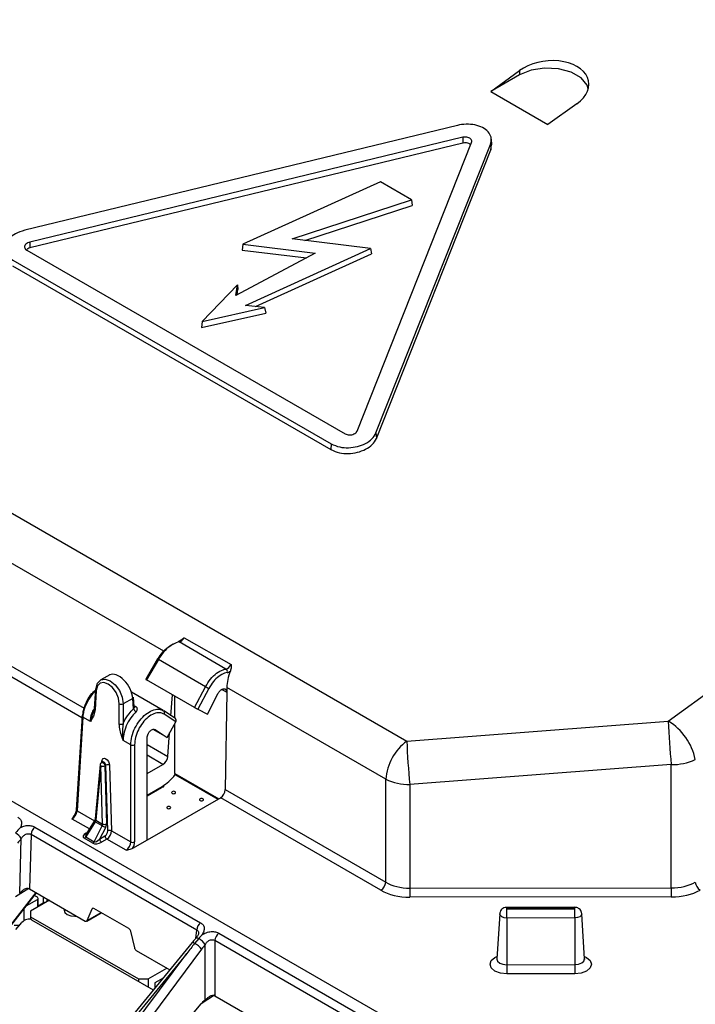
# Model space of a CAD drawing. Header units: millimetres. Extents: x 16 to 503, y 3 to 290.
# Tile 125 of 169: x 97.06 to 100.87, y 160.51 to 166.07. Entities that reach past the tile are written whole.
import ezdxf

# ---------------------------------------------------------------- set-up
doc = ezdxf.new("R2010")
doc.units = ezdxf.units.MM

msp = doc.modelspace()

# ---------------------------------------------------------------- linework, layer by layer
at = {"color": 7, "linetype": 'Continuous', "lineweight": 25}
for p, q in [((91.7107, 166.3442), (99.2446, 161.995)), ((99.7188, 165.6659), (99.8809, 165.7839)), ((99.8809, 165.7839), (99.8819, 165.76)), ((99.8819, 165.76), (99.7188, 165.6659)), ((99.7188, 165.6659), (100.0406, 165.4801)), ((100.2048, 165.5969), (100.0406, 165.4801)), ((99.5311, 165.4743), (97.0854, 164.8817)), ((99.5602, 165.4069), (97.1145, 164.8142)), ((99.5602, 165.4069), (99.5607, 165.3742)), ((99.724, 165.3641), (99.7219, 165.3956)), ((99.5607, 165.3742), (97.115, 164.7816)), ((98.963, 163.7471), (99.6098, 165.3782)), ((99.0702, 163.7359), (99.717, 165.367)), ((99.0722, 163.7042), (99.719, 165.3354)), ((99.717, 165.367), (99.719, 165.3354)), ((99.719, 165.3354), (99.7229, 165.3644)), ((90.7967, 165.2441), (100.7299, 159.5097)), ((100.7218, 162.1073), (104.9259, 165.1656)), ((99.095, 165.1552), (98.3184, 164.8022)), ((99.2709, 165.0536), (99.095, 165.1552)), ((98.5959, 164.8332), (99.2709, 165.0536)), ((99.2709, 165.0536), (99.2745, 165.022)), ((98.6691, 164.8243), (99.2745, 165.022)), ((99.0391, 164.7792), (98.5959, 164.8332)), ((97.1145, 164.8142), (97.115, 164.7816)), ((98.3184, 164.8022), (98.3134, 164.77)), ((98.3184, 164.8022), (98.7272, 164.7524)), ((98.333, 164.4573), (99.0391, 164.7792)), ((99.0391, 164.7792), (99.0441, 164.7485)), ((97.0967, 164.7693), (98.8955, 163.7308)), ((98.7272, 164.7524), (98.2776, 164.5138)), ((98.3134, 164.77), (98.677, 164.7257)), ((98.39, 164.4504), (99.0441, 164.7485)), ((97.0171, 164.6806), (98.816, 163.6422)), ((97.0186, 164.7131), (98.8174, 163.6746)), ((98.2873, 164.5725), (98.0882, 164.3662)), ((98.2776, 164.5138), (98.2873, 164.5725)), ((98.2873, 164.5725), (98.2902, 164.5465)), ((98.2855, 164.5179), (98.2902, 164.5465)), ((98.0882, 164.3662), (98.4406, 164.4442)), ((98.4406, 164.4442), (98.333, 164.4573)), ((98.4406, 164.4442), (98.4485, 164.4132)), ((98.0836, 164.3325), (98.4485, 164.4132)), ((98.0882, 164.3662), (98.0836, 164.3325)), ((97.8715, 162.5024), (95.0704, 164.1194)), ((99.0702, 163.7359), (99.0722, 163.7042)), ((98.8174, 163.6746), (98.816, 163.6422)), ((97.4087, 162.1269), (95.0357, 163.4967)), ((95.062, 163.5427), (97.421, 162.1809)), ((98.2226, 162.402), (97.9581, 162.5547)), ((97.9873, 162.5791), (98.2512, 162.4268)), ((97.8354, 162.4593), (97.769, 162.3445)), ((97.8408, 162.4555), (97.7745, 162.341)), ((98.107, 162.3018), (97.8408, 162.4555)), ((97.5656, 162.3684), (97.5148, 162.3411)), ((98.0456, 162.1846), (97.7745, 162.341)), ((97.4853, 162.2876), (97.4787, 162.1783)), ((97.4898, 162.2808), (97.4832, 162.1715)), ((97.8678, 162.167), (97.6889, 162.2703)), ((98.0456, 162.1846), (98.107, 162.3018)), ((98.1259, 162.292), (98.0642, 162.1744)), ((98.1999, 162.2869), (98.2269, 162.2713)), ((98.2269, 162.2713), (98.219, 161.7202)), ((98.2273, 162.297), (98.2269, 162.2713)), ((99.1253, 161.7785), (98.2273, 162.297)), ((97.6963, 162.2351), (97.6416, 162.2057)), ((97.7007, 162.1774), (97.6963, 162.2351)), ((97.7049, 162.1879), (97.7008, 162.2421)), ((97.9117, 162.1383), (97.9206, 162.2567)), ((97.9343, 162.1234), (97.9343, 162.2488)), ((98.1178, 162.1475), (98.1793, 162.2648)), ((97.6198, 162.0926), (97.6198, 162.2057)), ((97.6416, 162.2057), (97.6416, 162.0926)), ((97.7044, 162.1946), (97.7124, 162.1899)), ((97.8705, 162.1653), (97.871, 162.165)), ((97.9373, 162.1215), (97.871, 162.165)), ((98.0642, 162.1744), (98.1178, 162.1475)), ((97.4093, 162.1371), (97.3772, 161.6064)), ((97.4138, 162.1304), (97.3817, 161.5996)), ((97.4567, 162.1056), (97.4138, 162.1304)), ((97.4671, 162.1543), (97.4702, 162.1525)), ((97.9399, 162.1026), (97.8735, 162.1463)), ((97.8897, 162.0158), (97.9399, 162.1026)), ((99.2446, 161.995), (100.7218, 162.1073)), ((97.8897, 162.0158), (97.8117, 162.0609)), ((97.8234, 162.0594), (97.8897, 162.0158)), ((97.9343, 161.8107), (97.9343, 162.093)), ((97.6845, 161.9741), (97.6416, 161.9988)), ((97.777, 161.4343), (97.777, 162.0115)), ((97.8944, 161.9076), (97.9044, 162.0413)), ((97.6845, 161.4248), (97.6845, 161.9741)), ((97.7062, 161.9741), (97.7062, 161.4248)), ((97.777, 161.9754), (97.8944, 161.9076)), ((97.5255, 161.8768), (97.5201, 161.8739)), ((97.5212, 161.8745), (97.522, 161.8834)), ((97.8663, 161.8627), (97.777, 161.9142)), ((97.5121, 161.8618), (97.4837, 161.5551)), ((97.5165, 161.8545), (97.4882, 161.5479)), ((97.526, 161.526), (97.5165, 161.8545)), ((97.5437, 161.8579), (97.5383, 161.855)), ((97.5383, 161.855), (97.5477, 161.5265)), ((97.5544, 161.4869), (97.5437, 161.8579)), ((97.5655, 161.8584), (97.5762, 161.4873)), ((97.777, 161.8111), (97.8663, 161.8627)), ((100.7387, 161.8619), (99.2614, 161.7496)), ((100.7387, 161.1649), (100.7387, 161.8619)), ((97.9343, 161.8107), (98.1817, 161.6679)), ((97.9362, 161.805), (97.9371, 161.8045)), ((97.937, 161.8043), (98.1775, 161.6655)), ((99.1253, 161.197), (99.1253, 161.7785)), ((97.777, 161.6894), (97.8625, 161.7388)), ((97.777, 161.6847), (97.8593, 161.7322)), ((98.219, 161.7202), (99.1253, 161.197)), ((99.2614, 161.7496), (99.2614, 161.1638)), ((98.1927, 161.6743), (97.777, 161.4343)), ((99.0982, 161.1515), (98.1927, 161.6743)), ((97.3817, 161.5996), (97.4794, 161.5432)), ((97.4508, 161.498), (97.3532, 161.5543)), ((97.4882, 161.5479), (97.526, 161.526)), ((97.1429, 161.5087), (98.0789, 160.9684)), ((97.4839, 161.5382), (97.4301, 161.4534)), ((97.4786, 161.542), (97.4311, 161.4671)), ((97.4773, 161.4261), (97.5238, 161.5151)), ((97.5238, 161.5151), (97.4839, 161.5382)), ((97.5424, 161.5053), (97.5087, 161.4409)), ((97.5762, 161.4873), (97.6845, 161.4248)), ((97.0573, 161.1351), (97.0663, 161.4435)), ((97.1214, 161.4672), (97.1124, 161.1598)), ((98.0574, 160.9269), (97.1214, 161.4672)), ((97.4696, 161.418), (97.4224, 161.4452)), ((97.4301, 161.4534), (97.4773, 161.4261)), ((97.4311, 161.4741), (97.4382, 161.4782)), ((97.5087, 161.4409), (97.5392, 161.4586)), ((97.5501, 161.4407), (97.5196, 161.423)), ((97.6586, 161.3781), (97.5501, 161.4407)), ((97.777, 161.4343), (97.6953, 161.3871)), ((97.1081, 161.1616), (97.0331, 161.1152)), ((97.1124, 161.1598), (97.4278, 160.9777)), ((99.2614, 161.1638), (100.7387, 161.1649)), ((96.9915, 160.9356), (97.1495, 161.1384)), ((96.9935, 160.9344), (97.1516, 161.1372)), ((97.0938, 161.063), (97.1571, 161.0995)), ((97.1571, 161.1121), (97.1398, 161.1221)), ((97.1571, 161.0995), (97.1571, 161.0556)), ((97.1616, 161.0582), (97.1616, 161.1058)), ((97.1897, 161.1152), (97.1897, 161.0807)), ((97.2114, 161.1027), (97.2114, 161.087)), ((100.7387, 161.1137), (99.2615, 161.1125)), ((97.0809, 161.0465), (97.0809, 160.9791)), ((97.225, 161.0948), (97.119, 161.0336)), ((97.1616, 161.0645), (97.1897, 161.0807)), ((97.4384, 160.9803), (97.4664, 161.0459)), ((97.4733, 161.0499), (97.4664, 161.0459)), ((97.6744, 160.9346), (97.477, 161.0485)), ((100.1933, 161.0553), (99.8086, 161.055)), ((100.1933, 161.0483), (99.8087, 161.0479)), ((99.8087, 161.0468), (100.1933, 161.0471)), ((97.119, 161.0336), (97.119, 161.0022)), ((97.119, 161.0022), (97.7282, 160.6505)), ((97.119, 161.0022), (97.119, 160.9874)), ((97.4357, 160.9771), (97.5182, 161.0247)), ((97.4384, 160.9803), (97.5168, 161.0255)), ((99.7693, 161.0184), (99.7529, 160.7643)), ((100.1933, 160.9951), (99.8087, 160.9948)), ((99.8087, 160.9948), (99.8088, 160.7309)), ((100.1933, 160.9951), (100.1934, 160.7312)), ((100.249, 160.7646), (100.2327, 161.0187)), ((97.0265, 160.9551), (97.0578, 160.9551)), ((97.0353, 160.9291), (97.07, 160.9692)), ((97.1238, 160.9852), (97.8119, 160.588)), ((97.6842, 160.9202), (97.7052, 160.8263)), ((98.0689, 160.8791), (98.0454, 160.8509)), ((98.0533, 160.8814), (98.0574, 160.9269)), ((98.1816, 160.9091), (99.1176, 160.3688)), ((98.0311, 160.8557), (97.2642, 159.919)), ((98.1058, 160.5309), (98.1058, 160.8447)), ((99.0961, 160.3273), (98.1601, 160.8676)), ((98.1601, 160.8676), (98.1601, 160.555)), ((98.0016, 160.7949), (97.2834, 159.9176)), ((97.3277, 159.8921), (98.0016, 160.7949)), ((98.0852, 160.8189), (97.3615, 159.8492)), ((97.715, 160.8119), (97.9053, 160.7021)), ((97.7826, 160.6505), (97.8886, 160.7117)), ((99.8088, 160.7309), (100.1934, 160.7312)), ((97.867, 160.6553), (97.8206, 160.6285)), ((100.1934, 160.6792), (99.8088, 160.6789)), ((97.7282, 160.6505), (97.7826, 160.6505)), ((97.7282, 160.6505), (97.7282, 160.6363)), ((97.7826, 160.6505), (97.7826, 160.6049)), ((97.8206, 160.6285), (97.8206, 160.5987)), ((98.1574, 160.5585), (98.0817, 160.5099)), ((98.1601, 160.555), (98.4755, 160.3729)), ((97.5124, 159.8339), (98.0817, 160.5099))]:
    msp.add_line(p, q, dxfattribs=at)
at = {"color": 7, "linetype": 'Continuous', "lineweight": 25, "flags": 128}
for points in [[(100.2692, 165.6805), (100.2626, 165.7011), (100.2292, 165.7425), (100.1734, 165.7748), (100.1017, 165.794), (100.023, 165.798), (99.9467, 165.7862), (99.8819, 165.76)], [(97.4898, 162.2934), (97.4973, 162.3228), (97.5148, 162.341), (97.5396, 162.3455), (97.5683, 162.3356), (97.5965, 162.3127), (97.6203, 162.2801), (97.6361, 162.2427), (97.6416, 162.2057)], [(97.6198, 162.2057), (97.6151, 162.2374), (97.6016, 162.2695), (97.5812, 162.2974), (97.557, 162.317), (97.5325, 162.3255), (97.5112, 162.3216), (97.4962, 162.306), (97.4898, 162.2808)], [(97.522, 161.8834), (97.5244, 161.8914), (97.5294, 161.8964), (97.5364, 161.8975), (97.5445, 161.8946), (97.5524, 161.8883), (97.5591, 161.8792), (97.5637, 161.8688), (97.5655, 161.8584)], [(97.5437, 161.8579), (97.5428, 161.8631), (97.5405, 161.8683), (97.5372, 161.8728), (97.5332, 161.876), (97.5292, 161.8775), (97.5257, 161.8769), (97.5255, 161.8768)], [(97.5201, 161.8739), (97.5202, 161.874), (97.5238, 161.8745), (97.5278, 161.8731), (97.5317, 161.8699), (97.5351, 161.8654), (97.5374, 161.8602), (97.5383, 161.855)], [(97.8563, 161.7357), (97.857, 161.7355), (97.8614, 161.735), (97.8659, 161.7355), (97.8696, 161.737), (97.8721, 161.7391), (97.873, 161.7417), (97.8721, 161.7442), (97.8719, 161.7445)], [(97.9349, 161.7087), (97.9311, 161.7102), (97.9267, 161.7107), (97.9223, 161.7102), (97.9186, 161.7087), (97.9161, 161.7066), (97.9152, 161.704), (97.9161, 161.7015), (97.9186, 161.6993), (97.9223, 161.6978), (97.9267, 161.6973), (97.9311, 161.6978), (97.9349, 161.6993), (97.9374, 161.7015), (97.9382, 161.704), (97.9374, 161.7066), (97.9349, 161.7087)], [(98.0926, 161.6679), (98.0889, 161.6693), (98.0845, 161.6698), (98.08, 161.6693), (98.0763, 161.6679), (98.0738, 161.6657), (98.0729, 161.6632), (98.0738, 161.6606), (98.0763, 161.6585), (98.08, 161.657), (98.0845, 161.6565), (98.0889, 161.657), (98.0926, 161.6585), (98.0951, 161.6606), (98.096, 161.6632), (98.0951, 161.6657), (98.0926, 161.6679)], [(97.9077, 161.6239), (97.9039, 161.6254), (97.8995, 161.6259), (97.8951, 161.6254), (97.8914, 161.6239), (97.8889, 161.6218), (97.888, 161.6192), (97.8889, 161.6167), (97.8914, 161.6145), (97.8951, 161.6131), (97.8995, 161.6126), (97.9039, 161.6131), (97.9077, 161.6145), (97.9102, 161.6167), (97.9111, 161.6192), (97.9102, 161.6218), (97.9077, 161.6239)], [(97.4347, 161.4727), (97.4331, 161.4731), (97.4311, 161.4741)], [(97.3087, 161.0465), (97.3076, 161.0399), (97.3123, 161.0263), (97.3257, 161.0148), (97.3456, 161.0071), (97.3692, 161.0044), (97.3806, 161.005)], [(99.8087, 161.0479), (99.8083, 161.0479), (99.8079, 161.0478), (99.8077, 161.0476), (99.8076, 161.0473), (99.8077, 161.0471), (99.8079, 161.0469), (99.8083, 161.0468), (99.8087, 161.0468)], [(100.1933, 161.0471), (100.1937, 161.0471), (100.194, 161.0472), (100.1943, 161.0474), (100.1943, 161.0477), (100.1943, 161.0479), (100.194, 161.0481), (100.1937, 161.0482), (100.1933, 161.0483)], [(99.8087, 160.9948), (99.7936, 160.9965), (99.7808, 161.0015), (99.7723, 161.0088), (99.7692, 161.0176), (99.7693, 161.0185)], [(100.2327, 161.0188), (100.2327, 161.0179), (100.2298, 161.0092), (100.2212, 161.0018), (100.2084, 160.9969), (100.1933, 160.9951)], [(98.0543, 160.8825), (98.0553, 160.8832), (98.0576, 160.8835), (98.0607, 160.8829), (98.0645, 160.8814), (98.0689, 160.8791)], [(99.8088, 160.6789), (99.7728, 160.683), (99.7422, 160.6948), (99.7217, 160.7124), (99.7145, 160.7332), (99.7216, 160.754), (99.742, 160.7717), (99.7538, 160.7775)], [(99.7529, 160.7643), (99.7529, 160.763), (99.7572, 160.7507), (99.7693, 160.7403), (99.7874, 160.7333), (99.8088, 160.7309)], [(100.2482, 160.7778), (100.2598, 160.7721), (100.2803, 160.7545), (100.2875, 160.7337), (100.2804, 160.7129), (100.26, 160.6952), (100.2295, 160.6834), (100.1934, 160.6792)], [(100.1934, 160.7312), (100.2147, 160.7336), (100.2328, 160.7406), (100.2449, 160.7511), (100.2491, 160.7634), (100.249, 160.7646)]]:
    msp.add_lwpolyline(points, dxfattribs=at)
at = {"color": 7, "linetype": 'Continuous', "lineweight": 25}
for centre, radius, start, end in [((97.9533, 162.5466), 0.00942, 59.1645, 97.9816), ((97.8547, 162.4813), 0.0293, 228.8267, 241.6037), ((98.2118, 162.3869), 0.0186, 345.5023, 54.4101), ((97.4927, 162.2865), 0.00747, 112.7601, 171.586), ((97.4929, 162.2877), 0.00761, 181.3036, 245.7633), ((98.5405, 163.1101), 0.9171, 241.797, 243.1234), ((97.693, 162.2422), 0.0078, 295.3938, 359.6569), ((97.4863, 162.1785), 0.00761, 181.3036, 245.7633), ((97.6307, 162.2285), 0.0252, 244.472, 295.5669), ((97.7316, 162.1903), 0.0334, 202.6498, 239.8037), ((97.7064, 162.1971), 0.00932, 260.0088, 310.1864), ((97.8622, 162.1544), 0.0138, 324.3398, 50.4251), ((97.4167, 162.136), 0.00746, 112.8328, 171.6088), ((97.4171, 162.1374), 0.00783, 182.3217, 244.7477), ((104.3226, 162.231), 3.6029, 181.9684, 185.8808), ((100.5469, 161.8222), 0.3344, 11.8284, 58.4544), ((97.6307, 162.1154), 0.0252, 244.472, 295.5669), ((99.427, 161.7535), 0.3027, 127.0594, 175.2507), ((102.8453, 162.1188), 3.6029, 181.9684, 185.8808), ((97.6953, 161.9969), 0.0252, 244.4741, 295.5259), ((97.5177, 161.8756), 0.00894, 11.7335, 61.0148), ((100.7445, 162.1664), 0.3046, 268.8991, 295.2008), ((97.5274, 161.8603), 0.0154, 118.2341, 174.7179), ((97.5201, 161.8617), 0.008, 179.3914, 243.6316), ((97.5269, 161.8785), 0.0261, 246.6297, 295.815), ((97.5551, 161.8344), 0.0261, 66.6297, 115.815), ((99.2551, 162.0544), 0.3049, 244.8077, 271.1831), ((97.855, 161.7383), 0.0075, 305.0329, 3.5745), ((97.385, 161.6067), 0.00783, 182.3217, 244.7477), ((97.4917, 161.555), 0.008, 179.3914, 243.6316), ((97.1821, 161.4621), 0.0609, 130.0119, 175.1523), ((97.5002, 161.5665), 0.0327, 228.6306, 240.0854), ((97.3364, 161.138), 0.4211, 60.7117, 63.5699), ((97.5364, 161.55), 0.0261, 246.6297, 295.815), ((97.5658, 161.4633), 0.0261, 66.6297, 115.815), ((96.9715, 161.3816), 0.1132, 33.1651, 56.7141), ((97.4107, 161.4641), 0.0222, 301.9547, 331.1444), ((97.5324, 161.443), 0.0238, 185.1028, 237.3729), ((97.563, 161.4607), 0.0238, 185.1028, 237.3729), ((97.4579, 161.4368), 0.0222, 301.9547, 331.1444), ((97.6953, 161.4476), 0.0252, 244.4741, 295.5259), ((99.066, 161.2016), 0.0595, 302.7341, 355.5335), ((126.2172, 161.1659), 26.9558, 180.00447, 180.11336), ((127.6944, 161.167), 26.9558, 180.00447, 180.11336), ((100.9335, 161.2028), 0.0595, 184.4665, 237.2659), ((97.1547, 161.1058), 0.00672, 290.7834, 69.2166), ((97.2005, 161.0597), 0.0237, 80.3138, 117.3243), ((97.1746, 161.0756), 0.021, 5.786, 19.1944), ((99.2509, 161.0491), 0.5577, 359.8852, 0.61), ((72.8023, 160.9934), 27.0064, 0.0031, 0.11328), ((99.6356, 161.0494), 0.5577, 359.8852, 0.61), ((73.1869, 160.9937), 27.0064, 0.0031, 0.11328), ((98.1181, 160.9217), 0.0609, 130.0119, 175.1523), ((98.0123, 160.7815), 0.1129, 34.0845, 59.8839), ((98.2208, 160.8625), 0.0609, 130.0119, 175.1523), ((98.0327, 160.8371), 0.0187, 47.4435, 95.0572), ((97.9724, 160.719), 0.1507, 41.5252, 61.0369), ((126.8152, 160.7323), 27.0064, 180.0031, 180.11328), ((127.1998, 160.7326), 27.0064, 180.0031, 180.11328)]:
    msp.add_arc(centre, radius, start, end, dxfattribs=at)
for centre, major_axis, ratio, start_param, end_param in [((100.0439, 165.6911), (0.2283, 0.0278), 0.642643, 5.413399, 8.567862), ((97.9686, 162.5889), (0.0206, 0.0325), 0.548533, 3.603206, 4.757155), ((97.6205, 162.2759), (-0.0567, 0.0914), 0.553944, 3.94544, 6.248571), ((98.2306, 162.4376), (0.0177, 0.0342), 0.604844, 3.554115, 4.708064), ((98.3634, 162.367), (0.0909, 0.1695), 0.597163, 1.750168, 2.285035), ((98.2414, 162.4318), (0.0255, 0.0475), 0.597163, 3.562333, 4.033817), ((97.7825, 162.3371), (0.0135, -0.0074), 0.028655, 3.140985, 4.096724), ((98.0535, 162.1806), (0.0135, -0.0074), 0.028656, 4.096744, 5.643729), ((97.9288, 162.1086), (0.0085, 0.0128), 0.81623, 4.786137, 6.333121), ((97.8673, 161.8935), (0.0202, 0.0327), 0.556894, 3.943189, 5.461625), ((97.8673, 161.8931), (0.101, 0.1637), 0.556894, 3.943189, 4.509512), ((97.9452, 161.8174), (0.0081, 0.0131), 0.556894, 2.407299, 3.006613), ((98.1917, 161.7062), (0.0182, 0.0339), 0.597163, 3.908191, 5.426628), ((97.3546, 161.585), (0.0206, 0.0325), 0.548533, 3.949065, 5.484954), ((97.4773, 161.542), (0.0092, 0.0125), 0.494927, 4.767163, 5.517654), ((97.5151, 161.5202), (0.0057, 0.0144), 0.647407, 4.618676, 5.369168), ((97.526, 161.5148), (0.0136, 0.0277), 0.614591, 4.671018, 5.42151), ((97.549, 161.4727), (0.0179, 0.0341), 0.600153, 3.903399, 5.439289), ((97.1762, 161.2477), (0.1684, 0.3024), 0.587367, 1.224226, 1.322214), ((97.4543, 161.4624), (0.0383, 0.0094), 0.496801, 2.096387, 3.619592), ((97.4543, 161.4749), (0.0257, 0.0203), 0.353349, 2.350614, 3.306505), ((97.4993, 161.449), (0.0228, 0.0222), 0.38989, 3.225614, 4.748818), ((97.5381, 161.4781), (0.0102, 0.0207), 0.614591, 3.88562, 5.42151), ((97.4993, 161.4364), (0.0364, 0.0106), 0.540062, 3.619603, 5.142808), ((97.6573, 161.4102), (0.0177, 0.0342), 0.604844, 3.899974, 5.435864), ((97.6681, 161.4044), (0.0255, 0.0475), 0.597163, 4.669031, 5.444081), ((97.0852, 161.1441), (0.0385, 0), 0.577814, 0.784634, 0.836004), ((99.2611, 161.2775), (0.1923, 0), 0.591574, 3.92836, 4.713759), ((100.7384, 161.2787), (0.1923, 0), 0.591574, 4.713759, 5.496418), ((99.2611, 161.2461), (0.2308, 0), 0.578871, 3.92836, 4.713759), ((100.7384, 161.2473), (0.2308, 0), 0.578871, 4.713759, 5.496418), ((97.4765, 161.0356), (-0.0071, 0.0137), 0.606756, 5.526942, 6.748673), ((97.0967, 160.9528), (0.0333, 0.0272), 0.708063, 0.262695, 1.813703), ((97.4284, 160.9906), (-0.0071, 0.0137), 0.606756, 2.38535, 3.60708), ((97.6738, 160.9217), (-0.0071, 0.0137), 0.606756, 4.305212, 5.526942), ((97.7156, 160.8248), (-0.0071, 0.0137), 0.606756, 1.163619, 2.38535), ((98.0157, 160.7762), (0.8544, 1.0928), 0.016317, 1.515188, 1.566453), ((98.2232, 160.6444), (0.1586, 0.308), 0.606756, 1.203727, 1.302178), ((98.1329, 160.5393), (0.0385, 0), 0.578871, 0.786768, 0.837549), ((98.5972, 160.8057), (0.5181, 0.3017), 0.047601, 2.790433, 3.009311)]:
    msp.add_ellipse(centre, major_axis=major_axis, ratio=ratio, start_param=start_param, end_param=end_param, dxfattribs=at)
for points, knots in [([(99.717, 165.367), (99.7197, 165.3781), (99.7252, 165.4003), (99.7116, 165.432), (99.6833, 165.4581), (99.6419, 165.4757), (99.5927, 165.4826), (99.5545, 165.4796), (99.5346, 165.4751), (99.5311, 165.4743)], [0, 0, 0, 0, 0.160782, 0.322188, 0.48234, 0.644296, 0.80524, 0.965527, 1, 1, 1, 1]), ([(99.6098, 165.3782), (99.6105, 165.3812), (99.612, 165.3871), (99.6083, 165.3956), (99.6008, 165.4026), (99.5897, 165.4072), (99.5766, 165.4091), (99.5664, 165.4083), (99.5611, 165.4071), (99.5602, 165.4069)], [0, 0, 0, 0, 0.161353, 0.322715, 0.482866, 0.644751, 0.805648, 0.965913, 1, 1, 1, 1]), ([(99.6044, 165.3646), (99.6027, 165.3664), (99.5988, 165.3705), (99.5887, 165.3745), (99.5763, 165.3763), (99.5666, 165.3756), (99.5616, 165.3744), (99.5607, 165.3742)], [0, 0, 0, 0, 0.1979604, 0.4489496, 0.6983802, 0.9467962, 1, 1, 1, 1]), ([(97.0854, 164.8817), (97.0673, 164.8758), (97.0332, 164.8648), (96.9966, 164.8361), (96.9755, 164.8042), (96.9718, 164.7706), (96.9846, 164.7378), (97.007, 164.7215), (97.0186, 164.7131)], [0, 0, 0, 0, 0.183287, 0.344874, 0.505118, 0.666502, 0.828195, 1, 1, 1, 1]), ([(97.1145, 164.8142), (97.1103, 164.8129), (97.1017, 164.8102), (97.0919, 164.8032), (97.0857, 164.7948), (97.084, 164.7858), (97.087, 164.7772), (97.0923, 164.7719), (97.096, 164.7697), (97.0967, 164.7693)], [0, 0, 0, 0, 0.1613861, 0.3227784, 0.4829925, 0.6449882, 0.8059365, 0.9661629, 1, 1, 1, 1]), ([(97.115, 164.7816), (97.1109, 164.7803), (97.1034, 164.7781), (97.0981, 164.7738), (97.0957, 164.7719)], [0, 0, 0, 0, 0.54508, 1, 1, 1, 1]), ([(98.8174, 163.6746), (98.8327, 163.6678), (98.8615, 163.6549), (98.9149, 163.651), (98.9662, 163.6579), (99.0127, 163.6755), (99.0512, 163.7021), (99.0637, 163.7244), (99.0702, 163.7359)], [0, 0, 0, 0, 0.183285, 0.344915, 0.505191, 0.66659, 0.828268, 1, 1, 1, 1]), ([(98.8955, 163.7308), (98.8991, 163.7292), (98.9062, 163.7259), (98.9196, 163.7245), (98.9333, 163.7259), (98.9461, 163.7302), (98.9563, 163.7369), (98.9612, 163.743), (98.9627, 163.7465), (98.963, 163.7471)], [0, 0, 0, 0, 0.161215, 0.322436, 0.482518, 0.644446, 0.80543, 0.965775, 1, 1, 1, 1]), ([(98.816, 163.6422), (98.8312, 163.6353), (98.8601, 163.6223), (98.9139, 163.6183), (98.9659, 163.625), (99.0131, 163.6427), (99.0526, 163.6697), (99.0655, 163.6924), (99.0722, 163.7042)], [0, 0, 0, 0, 0.180777, 0.342374, 0.502621, 0.664099, 0.825713, 1, 1, 1, 1]), ([(97.9581, 162.5547), (97.9528, 162.5535), (97.936, 162.5497), (97.9054, 162.5323), (97.8692, 162.4992), (97.8503, 162.4701), (97.8408, 162.4555)], [0, 0, 0, 0, 0.13268, 0.42179, 0.710892, 1, 1, 1, 1]), ([(97.9693, 162.567), (97.9679, 162.5655), (97.9637, 162.5611), (97.957, 162.5573), (97.9534, 162.5564), (97.9518, 162.5559)], [0, 0, 0, 0, 0.217956, 0.642775, 1, 1, 1, 1]), ([(97.9699, 162.5663), (97.9745, 162.5703), (97.98, 162.5749), (97.9863, 162.5784), (97.9872, 162.579), (97.9873, 162.5791)], [0, 0, 0, 0, 0.841786, 0.986404, 1, 1, 1, 1]), ([(97.8379, 162.4583), (97.8464, 162.4714), (97.8635, 162.4976), (97.8961, 162.527), (97.9191, 162.541), (97.9299, 162.5438), (97.9303, 162.5439)], [0, 0, 0, 0, 0.329342, 0.658683, 0.988037, 1, 1, 1, 1]), ([(98.107, 162.3018), (98.116, 162.3167), (98.1339, 162.3464), (98.1695, 162.3799), (98.2, 162.3972), (98.2172, 162.4009), (98.2226, 162.402)], [0, 0, 0, 0, 0.289108, 0.57821, 0.86732, 1, 1, 1, 1]), ([(98.2298, 162.3823), (98.2249, 162.3812), (98.2094, 162.3779), (98.1819, 162.3623), (98.15, 162.3322), (98.1339, 162.3054), (98.1259, 162.292)], [0, 0, 0, 0, 0.132681, 0.421795, 0.710897, 1, 1, 1, 1]), ([(98.2512, 162.4268), (98.2512, 162.4267), (98.2512, 162.4255), (98.2514, 162.4169), (98.2519, 162.4045), (98.2486, 162.3936), (98.2475, 162.3902)], [0, 0, 0, 0, 0.00832, 0.096818, 0.720017, 1, 1, 1, 1]), ([(97.4138, 162.1429), (97.4156, 162.156), (97.4192, 162.1823), (97.438, 162.2247), (97.4607, 162.2602), (97.4782, 162.2763), (97.485, 162.2826)], [0, 0, 0, 0, 0.271473, 0.547372, 0.823287, 1, 1, 1, 1]), ([(97.4847, 162.278), (97.4799, 162.2734), (97.4633, 162.2578), (97.4403, 162.2212), (97.4229, 162.1806), (97.4156, 162.1501), (97.4143, 162.1359), (97.4138, 162.1304)], [0, 0, 0, 0, 0.121581, 0.415646, 0.709702, 0.88578, 1, 1, 1, 1]), ([(98.1793, 162.2648), (98.1803, 162.2667), (98.1824, 162.2704), (98.1862, 162.2754), (98.1903, 162.28), (98.1946, 162.2838), (98.1992, 162.2868), (98.2037, 162.2889), (98.2081, 162.29), (98.2123, 162.2902), (98.2162, 162.2894), (98.2196, 162.2876), (98.2224, 162.2849), (98.2247, 162.2813), (98.2263, 162.2768), (98.2267, 162.2732), (98.2269, 162.2713)], [0, 0, 0, 0, 0.070568, 0.141137, 0.211705, 0.282274, 0.352842, 0.423411, 0.493979, 0.564548, 0.635116, 0.705685, 0.776253, 0.846822, 0.922157, 1, 1, 1, 1]), ([(97.4567, 162.1056), (97.4567, 162.1057), (97.4576, 162.1198), (97.4612, 162.1434), (97.4724, 162.1671), (97.4762, 162.1753)], [0, 0, 0, 0, 0.004706, 0.65462, 1, 1, 1, 1]), ([(97.4832, 162.1715), (97.4813, 162.1609), (97.4776, 162.1405), (97.4662, 162.121), (97.4593, 162.1098), (97.4567, 162.1057), (97.4567, 162.1056)], [0, 0, 0, 0, 0.407474, 0.785024, 0.993644, 1, 1, 1, 1]), ([(97.4567, 162.1056), (97.4567, 162.1058), (97.4569, 162.1063), (97.4584, 162.1117), (97.4628, 162.1264), (97.4691, 162.1421), (97.4732, 162.1543), (97.4737, 162.1557)], [0, 0, 0, 0, 0.010435, 0.034936, 0.341475, 0.926089, 1, 1, 1, 1]), ([(97.4783, 162.1785), (97.4783, 162.176), (97.478, 162.1673), (97.4752, 162.1606), (97.4733, 162.1559)], [0, 0, 0, 0, 0.289441, 1, 1, 1, 1]), ([(97.6416, 162.0926), (97.6429, 162.0956), (97.6522, 162.1156), (97.6711, 162.1466), (97.6921, 162.1685), (97.7007, 162.1774)], [0, 0, 0, 0, 0.0912227, 0.6272545, 1, 1, 1, 1]), ([(97.7148, 162.1614), (97.707, 162.1532), (97.6879, 162.1333), (97.6632, 162.0927), (97.6463, 162.0466), (97.6417, 162.0152), (97.6416, 162.0007), (97.6416, 161.9988)], [0, 0, 0, 0, 0.188856, 0.460441, 0.732055, 0.965347, 1, 1, 1, 1]), ([(97.6845, 161.9741), (97.6857, 161.9893), (97.6882, 162.0198), (97.7071, 162.0686), (97.7348, 162.1129), (97.7693, 162.1482), (97.8065, 162.1705), (97.8374, 162.1762), (97.8583, 162.1723), (97.8671, 162.1673), (97.8705, 162.1653)], [0, 0, 0, 0, 0.143106, 0.28621, 0.429314, 0.572424, 0.715541, 0.858663, 0.944372, 1, 1, 1, 1]), ([(97.7048, 162.1879), (97.7048, 162.1868), (97.7049, 162.1844), (97.7032, 162.1808), (97.7014, 162.1784), (97.7007, 162.1774)], [0, 0, 0, 0, 0.314619, 0.716119, 1, 1, 1, 1]), ([(97.7051, 162.1872), (97.7051, 162.1873), (97.705, 162.1875), (97.705, 162.1876), (97.7049, 162.1877)], [0, 0, 0, 0, 0.60311, 1, 1, 1, 1]), ([(97.8735, 162.1463), (97.8651, 162.1501), (97.8481, 162.1576), (97.8156, 162.1509), (97.7823, 162.1311), (97.7512, 162.0992), (97.7264, 162.0593), (97.7095, 162.0152), (97.7073, 161.9878), (97.7062, 161.9741)], [0, 0, 0, 0, 0.140938, 0.28413, 0.427318, 0.570498, 0.713668, 0.856834, 1, 1, 1, 1]), ([(97.7148, 162.1614), (97.7161, 162.1628), (97.7194, 162.1663), (97.7223, 162.1725), (97.7222, 162.1791), (97.7191, 162.1853), (97.7146, 162.1884), (97.7124, 162.1899)], [0, 0, 0, 0, 0.140058, 0.346331, 0.558562, 0.777254, 1, 1, 1, 1]), ([(97.6416, 161.9988), (97.6415, 161.999), (97.6393, 162.0058), (97.6333, 162.0246), (97.6234, 162.0563), (97.6211, 162.0802), (97.6198, 162.0926)], [0, 0, 0, 0, 0.006356, 0.214976, 0.592526, 1, 1, 1, 1]), ([(97.6416, 162.0926), (97.6399, 162.0805), (97.6365, 162.0562), (97.6381, 162.0252), (97.6404, 162.0066), (97.6415, 161.9997), (97.6416, 161.999), (97.6416, 161.9988)], [0, 0, 0, 0, 0.387226, 0.774053, 0.976884, 0.993095, 1, 1, 1, 1]), ([(97.777, 162.0115), (97.7771, 162.0134), (97.7772, 162.0171), (97.7784, 162.0229), (97.7802, 162.0289), (97.7827, 162.0347), (97.7858, 162.0403), (97.7894, 162.0456), (97.7934, 162.0503), (97.7991, 162.0557), (97.8069, 162.0604), (97.8161, 162.0626), (97.821, 162.0605), (97.8234, 162.0594)], [0, 0, 0, 0, 0.070681, 0.141362, 0.212043, 0.282724, 0.353405, 0.424085, 0.494766, 0.565447, 0.708349, 0.851251, 1, 1, 1, 1]), ([(97.5268, 161.8778), (97.5268, 161.8778), (97.5268, 161.8778), (97.526, 161.8772), (97.5255, 161.8769)], [0, 0, 0, 0, 0.370494, 1, 1, 1, 1]), ([(97.3772, 161.6064), (97.3767, 161.6025), (97.3757, 161.595), (97.3699, 161.5818), (97.3646, 161.5726), (97.3611, 161.5691), (97.3609, 161.5689)], [0, 0, 0, 0, 0.326865, 0.643784, 0.975114, 1, 1, 1, 1]), ([(97.0469, 161.5642), (97.0522, 161.5602), (97.0629, 161.5523), (97.0686, 161.5347), (97.0669, 161.5191), (97.0631, 161.5096), (97.062, 161.5069)], [0, 0, 0, 0, 0.284397, 0.575557, 0.877303, 1, 1, 1, 1]), ([(97.3532, 161.5543), (97.3533, 161.5544), (97.3552, 161.5593), (97.3582, 161.564), (97.3611, 161.5686)], [0, 0, 0, 0, 0.01326, 1, 1, 1, 1]), ([(97.4837, 161.5551), (97.4836, 161.5543), (97.4833, 161.5523), (97.4819, 161.5479), (97.48, 161.5442), (97.4788, 161.5422), (97.4786, 161.542)], [0, 0, 0, 0, 0.247044, 0.577376, 0.952644, 1, 1, 1, 1]), ([(97.062, 161.5069), (97.0619, 161.5068), (97.0522, 161.4973), (97.0429, 161.4867), (97.0337, 161.4762)], [0, 0, 0, 0, 0.009314, 1, 1, 1, 1]), ([(97.062, 161.5069), (97.0681, 161.5095), (97.0828, 161.5157), (97.1075, 161.5187), (97.1292, 161.5155), (97.1393, 161.5105), (97.1429, 161.5087)], [0, 0, 0, 0, 0.224834, 0.544376, 0.835943, 1, 1, 1, 1]), ([(97.0663, 161.4435), (97.0697, 161.4487), (97.0762, 161.4585), (97.09, 161.4682), (97.104, 161.4718), (97.1146, 161.4707), (97.1196, 161.4681), (97.1214, 161.4672)], [0, 0, 0, 0, 0.265082, 0.507684, 0.711489, 0.89586, 1, 1, 1, 1]), ([(97.6953, 161.3871), (97.692, 161.3856), (97.6815, 161.3808), (97.6677, 161.3792), (97.6587, 161.3781), (97.6586, 161.3781)], [0, 0, 0, 0, 0.311102, 0.991486, 1, 1, 1, 1]), ([(97.0573, 161.1351), (97.0587, 161.1363), (97.0637, 161.1407), (97.0726, 161.1504), (97.0847, 161.1588), (97.0963, 161.1629), (97.105, 161.1631), (97.1093, 161.1613), (97.111, 161.1606)], [0, 0, 0, 0, 0.085731, 0.317918, 0.570803, 0.753294, 0.902634, 1, 1, 1, 1]), ([(99.8086, 161.055), (99.8055, 161.0548), (99.798, 161.0543), (99.7869, 161.0494), (99.777, 161.0404), (99.7706, 161.0296), (99.77, 161.0217), (99.7698, 161.0184)], [0, 0, 0, 0, 0.158391, 0.382363, 0.602569, 0.833945, 1, 1, 1, 1]), ([(100.2325, 161.0188), (100.2319, 161.0232), (100.2306, 161.0318), (100.2236, 161.0422), (100.2148, 161.0496), (100.2045, 161.0544), (100.1971, 161.055), (100.1933, 161.0553)], [0, 0, 0, 0, 0.226441, 0.434305, 0.623284, 0.807309, 1, 1, 1, 1]), ([(98.0789, 160.9684), (98.0842, 160.9645), (98.0949, 160.9565), (98.1006, 160.9391), (98.0982, 160.9195), (98.0913, 160.9057), (98.0869, 160.8987), (98.0869, 160.8987)], [0, 0, 0, 0, 0.238748, 0.48325, 0.735027, 0.997967, 1, 1, 1, 1]), ([(98.0543, 160.8825), (98.0523, 160.8803), (98.0444, 160.8716), (98.0368, 160.8625), (98.0311, 160.8557)], [0, 0, 0, 0, 0.250136, 1, 1, 1, 1]), ([(98.0681, 160.9048), (98.0681, 160.9048), (98.0681, 160.9046), (98.0668, 160.9), (98.0623, 160.8922), (98.0576, 160.8859), (98.0543, 160.8826), (98.0543, 160.8825)], [0, 0, 0, 0, 0.104887, 0.376806, 0.652791, 0.994304, 1, 1, 1, 1]), ([(98.0574, 160.9269), (98.0601, 160.925), (98.0654, 160.9213), (98.0687, 160.9133), (98.068, 160.9073), (98.0677, 160.9049)], [0, 0, 0, 0, 0.3734171, 0.7516796, 1, 1, 1, 1]), ([(98.0869, 160.8987), (98.0868, 160.8985), (98.0807, 160.8923), (98.0747, 160.8856), (98.0689, 160.8791)], [0, 0, 0, 0, 0.018684, 1, 1, 1, 1]), ([(98.0869, 160.8987), (98.088, 160.8994), (98.0975, 160.906), (98.117, 160.9151), (98.1452, 160.9191), (98.1673, 160.9161), (98.1776, 160.9111), (98.1816, 160.9091)], [0, 0, 0, 0, 0.038562, 0.340758, 0.605725, 0.848135, 1, 1, 1, 1]), ([(98.1058, 160.8447), (98.109, 160.8498), (98.1152, 160.8596), (98.1286, 160.8692), (98.1423, 160.8727), (98.153, 160.8714), (98.1581, 160.8687), (98.1601, 160.8676)], [0, 0, 0, 0, 0.262785, 0.501896, 0.701965, 0.884407, 1, 1, 1, 1]), ([(99.7528, 160.7642), (99.7528, 160.7639), (99.7528, 160.7629), (99.753, 160.7633), (99.7531, 160.7635)], [0, 0, 0, 0, 0.387334, 1, 1, 1, 1]), ([(100.2491, 160.7634), (100.2492, 160.7632), (100.2495, 160.7627), (100.2493, 160.7639), (100.2492, 160.7647)], [0, 0, 0, 0, 0.300485, 1, 1, 1, 1]), ([(98.1058, 160.5309), (98.1077, 160.5327), (98.1135, 160.5379), (98.1238, 160.5483), (98.1367, 160.556), (98.1483, 160.5585), (98.1549, 160.5576), (98.158, 160.5561), (98.1587, 160.5558)], [0, 0, 0, 0, 0.1255448, 0.3730121, 0.6538681, 0.8164124, 0.9569885, 1, 1, 1, 1])]:
    msp.add_open_spline(points, degree=3, knots=knots, dxfattribs=at)

doc.saveas('drawing.dxf')
